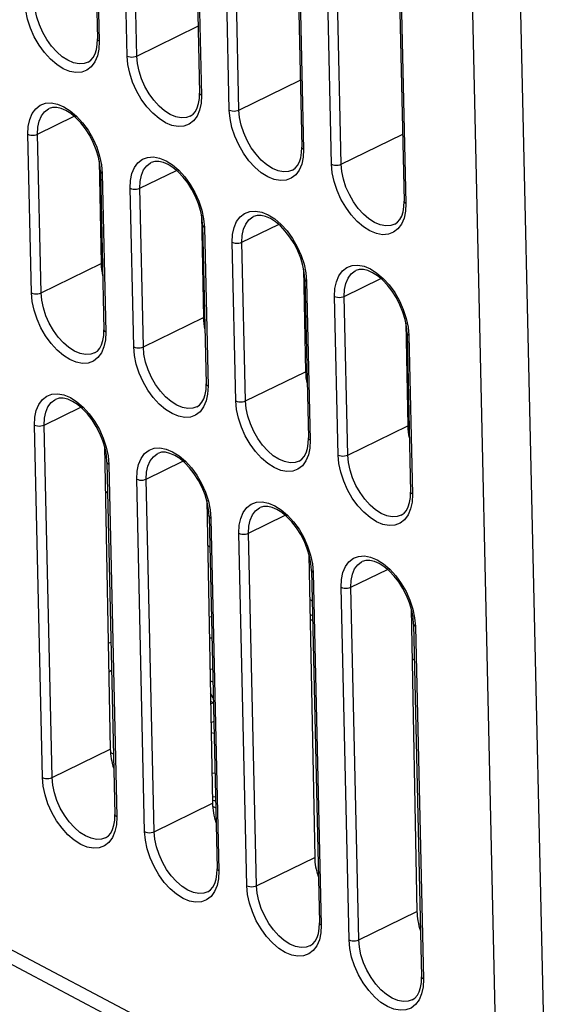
# Model space of a CAD drawing. Header units: millimetres. Extents: x -844 to -217, y -125 to 557.
# Tile 115 of 178: x -369 to -354, y 379 to 408. Entities that reach past the tile are written whole.
import ezdxf

# ---------------------------------------------------------------- set-up
doc = ezdxf.new("R2010")
doc.units = ezdxf.units.MM
doc.header["$LTSCALE"] = 23.1
doc.layers.add('R912005577_AM_0', color=7, linetype='CONTINUOUS')

msp = doc.modelspace()

# ---------------------------------------------------------------- linework, layer by layer
at = {"layer": 'R912005577_AM_0', "color": 7}
for p, q in [((-354.967, 371.737), (-356.149, 424.084)), ((-353.554, 371.735), (-354.736, 424.081)), ((-366.968, 415.5), (-366.793, 407.746)), ((-366.914, 415.433), (-366.739, 407.679)), ((-365.923, 407.246), (-366.098, 415)), ((-365.64, 407.246), (-365.815, 415)), ((-363.973, 413.915), (-363.798, 406.16)), ((-363.92, 413.848), (-363.745, 406.093)), ((-362.928, 405.661), (-363.103, 413.415)), ((-362.646, 405.661), (-362.821, 413.415)), ((-360.979, 412.329), (-360.804, 404.575)), ((-360.925, 412.262), (-360.75, 404.508)), ((-359.934, 404.076), (-360.109, 411.83)), ((-359.651, 404.075), (-359.826, 411.829)), ((-357.984, 410.744), (-357.809, 402.99)), ((-357.931, 410.677), (-357.756, 402.923)), ((-365.64, 407.246), (-363.85, 408.12)), ((-366.798, 407.582), (-366.793, 407.746)), ((-366.75, 407.449), (-366.792, 407.248)), ((-366.739, 407.679), (-366.75, 407.449)), ((-367.067, 407.069), (-366.986, 407.124)), ((-362.646, 405.661), (-360.856, 406.534)), ((-363.804, 405.997), (-363.798, 406.16)), ((-363.745, 406.093), (-363.756, 405.864)), ((-363.756, 405.864), (-363.798, 405.663)), ((-368.547, 404.954), (-367.474, 405.478)), ((-364.073, 405.483), (-363.991, 405.539)), ((-368.724, 400.302), (-368.829, 404.954)), ((-368.442, 400.301), (-368.547, 404.954)), ((-359.651, 404.075), (-357.861, 404.949)), ((-360.809, 404.412), (-360.804, 404.575)), ((-360.75, 404.508), (-360.761, 404.279)), ((-366.721, 404.067), (-366.762, 404.276)), ((-366.728, 404.309), (-366.675, 404.054)), ((-360.761, 404.279), (-360.803, 404.078)), ((-366.74, 404.166), (-366.684, 401.16)), ((-366.705, 403.869), (-366.721, 404.067)), ((-366.675, 404.054), (-366.652, 403.802)), ((-361.078, 403.898), (-360.997, 403.954)), ((-366.705, 403.869), (-366.6, 399.216)), ((-366.652, 403.802), (-366.547, 399.149)), ((-365.552, 403.369), (-364.479, 403.893)), ((-365.73, 398.717), (-365.835, 403.369)), ((-365.447, 398.716), (-365.552, 403.369)), ((-357.815, 402.827), (-357.809, 402.99)), ((-357.756, 402.923), (-357.767, 402.694)), ((-363.727, 402.481), (-363.767, 402.691)), ((-363.746, 402.58), (-363.689, 399.575)), ((-363.734, 402.724), (-363.68, 402.469)), ((-357.767, 402.694), (-357.809, 402.493)), ((-363.711, 402.283), (-363.727, 402.481)), ((-363.711, 402.283), (-363.606, 397.631)), ((-363.68, 402.469), (-363.657, 402.216)), ((-363.657, 402.216), (-363.552, 397.564)), ((-362.558, 401.783), (-361.485, 402.307)), ((-358.084, 402.313), (-358.002, 402.369)), ((-362.736, 397.132), (-362.841, 401.784)), ((-362.453, 397.131), (-362.558, 401.783)), ((-368.442, 400.301), (-366.684, 401.16)), ((-360.732, 400.896), (-360.773, 401.106)), ((-360.739, 401.138), (-360.686, 400.884)), ((-360.751, 400.995), (-360.695, 397.989)), ((-360.716, 400.698), (-360.732, 400.896)), ((-360.686, 400.884), (-360.663, 400.631)), ((-360.716, 400.698), (-360.611, 396.046)), ((-360.663, 400.631), (-360.558, 395.979)), ((-359.564, 400.198), (-358.491, 400.722)), ((-359.741, 395.546), (-359.846, 400.199)), ((-359.459, 395.546), (-359.564, 400.198)), ((-365.447, 398.716), (-363.689, 399.575)), ((-357.738, 399.311), (-357.778, 399.521)), ((-357.757, 399.41), (-357.7, 396.404)), ((-357.745, 399.553), (-357.691, 399.298)), ((-366.606, 399.053), (-366.6, 399.216)), ((-366.547, 399.149), (-366.558, 398.92)), ((-357.722, 399.113), (-357.738, 399.311)), ((-357.722, 399.113), (-357.617, 394.46)), ((-357.691, 399.298), (-357.668, 399.046)), ((-357.668, 399.046), (-357.563, 394.393)), ((-366.558, 398.92), (-366.6, 398.719)), ((-366.875, 398.539), (-366.793, 398.595)), ((-362.453, 397.131), (-360.695, 397.989)), ((-363.611, 397.467), (-363.606, 397.631)), ((-363.563, 397.335), (-363.605, 397.134)), ((-363.552, 397.564), (-363.563, 397.335)), ((-363.88, 396.954), (-363.799, 397.01)), ((-368.354, 396.424), (-367.281, 396.948)), ((-368.404, 386.086), (-368.637, 396.425)), ((-368.121, 386.086), (-368.354, 396.424)), ((-359.459, 395.546), (-357.7, 396.404)), ((-360.617, 395.882), (-360.611, 396.046)), ((-360.558, 395.979), (-360.569, 395.749)), ((-366.583, 395.793), (-366.416, 386.918)), ((-366.529, 395.537), (-366.569, 395.747)), ((-366.536, 395.779), (-366.482, 395.524)), ((-360.569, 395.749), (-360.611, 395.548)), ((-366.513, 395.339), (-366.529, 395.537)), ((-366.513, 395.339), (-366.279, 385)), ((-366.482, 395.524), (-366.459, 395.272)), ((-366.459, 395.272), (-366.226, 384.933)), ((-365.36, 394.839), (-364.287, 395.363)), ((-360.886, 395.369), (-360.804, 395.424)), ((-365.409, 384.501), (-365.642, 394.84)), ((-365.126, 384.5), (-365.36, 394.839)), ((-366.492, 394.44), (-366.558, 394.475)), ((-366.558, 394.475), (-366.492, 394.44)), ((-366.492, 394.44), (-366.558, 394.475)), ((-357.622, 394.297), (-357.617, 394.46)), ((-363.588, 394.208), (-363.421, 385.333)), ((-363.534, 393.952), (-363.575, 394.162)), ((-363.541, 394.194), (-363.488, 393.939)), ((-357.574, 394.164), (-357.616, 393.963)), ((-357.563, 394.393), (-357.574, 394.164)), ((-363.518, 393.754), (-363.534, 393.952)), ((-363.488, 393.939), (-363.465, 393.687)), ((-357.891, 393.783), (-357.81, 393.839)), ((-363.524, 393.766), (-363.579, 393.739)), ((-363.518, 393.754), (-363.285, 383.415)), ((-363.465, 393.687), (-363.231, 383.348)), ((-362.365, 393.254), (-361.293, 393.778)), ((-362.415, 382.916), (-362.648, 393.254)), ((-362.132, 382.915), (-362.365, 393.254)), ((-363.498, 392.855), (-363.563, 392.89)), ((-363.563, 392.89), (-363.498, 392.855)), ((-363.498, 392.855), (-363.563, 392.89)), ((-360.594, 392.622), (-360.427, 383.748)), ((-360.54, 392.367), (-360.58, 392.576)), ((-360.547, 392.609), (-360.493, 392.354)), ((-360.524, 392.169), (-360.54, 392.367)), ((-360.524, 392.169), (-360.29, 381.83)), ((-360.493, 392.354), (-360.47, 392.102)), ((-360.47, 392.102), (-360.237, 381.763)), ((-359.371, 391.669), (-358.298, 392.193)), ((-359.42, 381.33), (-359.654, 391.669)), ((-359.138, 381.33), (-359.371, 391.669)), ((-360.503, 391.27), (-360.569, 391.305)), ((-360.569, 391.305), (-360.503, 391.27)), ((-360.503, 391.27), (-360.569, 391.305)), ((-357.599, 391.037), (-357.432, 382.163)), ((-357.545, 390.781), (-357.586, 390.991)), ((-357.552, 391.024), (-357.499, 390.769)), ((-363.451, 390.796), (-363.524, 390.791)), ((-360.494, 390.859), (-360.56, 390.827)), ((-360.558, 390.729), (-360.49, 390.693)), ((-357.529, 390.583), (-357.545, 390.781)), ((-357.499, 390.769), (-357.476, 390.516)), ((-357.529, 390.583), (-357.296, 380.245)), ((-357.476, 390.516), (-357.242, 380.178)), ((-363.512, 390.181), (-363.438, 390.186)), ((-366.393, 390.055), (-366.474, 390.016)), ((-357.571, 389.54), (-357.506, 389.572)), ((-366.458, 389.192), (-366.375, 389.233)), ((-363.495, 389.264), (-363.417, 389.277)), ((-363.408, 388.884), (-363.489, 388.926)), ((-363.398, 388.417), (-363.482, 388.564)), ((-363.477, 388.324), (-363.396, 388.281)), ((-363.396, 388.281), (-363.476, 388.242)), ((-363.382, 387.734), (-363.466, 387.693)), ((-363.46, 387.404), (-363.375, 387.391)), ((-368.121, 386.086), (-366.416, 386.918)), ((-366.319, 386.778), (-366.407, 386.824)), ((-363.438, 386.222), (-363.348, 386.214)), ((-363.425, 385.532), (-363.332, 385.524)), ((-365.126, 384.5), (-363.421, 385.333)), ((-363.314, 385.187), (-363.413, 385.239)), ((-366.285, 384.837), (-366.279, 385)), ((-366.226, 384.933), (-366.237, 384.704)), ((-366.237, 384.704), (-366.279, 384.503)), ((-366.554, 384.323), (-366.472, 384.379)), ((-362.132, 382.915), (-360.427, 383.748)), ((-363.29, 383.252), (-363.285, 383.415)), ((-363.231, 383.348), (-363.242, 383.119)), ((-363.242, 383.119), (-363.284, 382.918)), ((-365.215, 378.865), (-372.701, 382.828)), ((-363.559, 382.738), (-363.478, 382.794)), ((-372.351, 382.217), (-365.545, 378.614)), ((-359.138, 381.33), (-357.432, 382.163)), ((-360.296, 381.666), (-360.29, 381.83)), ((-360.237, 381.763), (-360.248, 381.534)), ((-360.248, 381.534), (-360.29, 381.333)), ((-360.565, 381.153), (-360.483, 381.208)), ((-357.301, 380.081), (-357.296, 380.245)), ((-357.242, 380.178), (-357.253, 379.948)), ((-357.253, 379.948), (-357.295, 379.747)), ((-357.571, 379.567), (-357.489, 379.623))]:
    msp.add_line(p, q, dxfattribs=at)
for points in [[(-366.792, 407.248), (-366.867, 407.072), (-366.971, 406.931), (-367.101, 406.831), (-367.252, 406.774), (-367.422, 406.763), (-367.604, 406.796), (-367.792, 406.875), (-367.982, 406.994), (-368.167, 407.153), (-368.342, 407.345), (-368.501, 407.566), (-368.641, 407.807), (-368.754, 408.063), (-368.84, 408.324), (-368.894, 408.579), (-368.917, 408.831)], [(-367.067, 407.069), (-367.182, 407.03), (-367.33, 407.021), (-367.489, 407.051), (-367.654, 407.12), (-367.82, 407.226), (-367.982, 407.366), (-368.134, 407.534), (-368.273, 407.727), (-368.394, 407.938), (-368.493, 408.16), (-368.568, 408.388), (-368.615, 408.614), (-368.634, 408.831)], [(-366.739, 407.679), (-366.769, 407.7), (-366.788, 407.724), (-366.793, 407.746)], [(-366.986, 407.124), (-366.916, 407.206), (-366.862, 407.31), (-366.822, 407.435), (-366.798, 407.582)], [(-365.923, 407.246), (-365.882, 407.23), (-365.835, 407.22), (-365.783, 407.216), (-365.731, 407.22), (-365.683, 407.23), (-365.64, 407.246)], [(-363.798, 405.663), (-363.873, 405.487), (-363.976, 405.346), (-364.106, 405.246), (-364.258, 405.189), (-364.427, 405.178), (-364.609, 405.211), (-364.798, 405.289), (-364.988, 405.409), (-365.173, 405.568), (-365.348, 405.76), (-365.507, 405.981), (-365.646, 406.222), (-365.76, 406.478), (-365.846, 406.739), (-365.9, 406.994), (-365.923, 407.246)], [(-364.073, 405.483), (-364.187, 405.445), (-364.336, 405.435), (-364.495, 405.466), (-364.66, 405.535), (-364.826, 405.641), (-364.987, 405.78), (-365.14, 405.949), (-365.279, 406.142), (-365.4, 406.352), (-365.499, 406.575), (-365.573, 406.803), (-365.621, 407.029), (-365.64, 407.246)], [(-363.991, 405.539), (-363.922, 405.62), (-363.867, 405.724), (-363.827, 405.85), (-363.804, 405.997)], [(-363.745, 406.093), (-363.775, 406.114), (-363.793, 406.139), (-363.798, 406.16)], [(-368.829, 404.954), (-368.819, 405.184), (-368.776, 405.385), (-368.702, 405.561), (-368.598, 405.702), (-368.468, 405.802), (-368.317, 405.859), (-368.147, 405.87), (-367.965, 405.837), (-367.776, 405.758)], [(-368.547, 404.954), (-368.537, 405.156), (-368.499, 405.336), (-368.433, 405.489), (-368.341, 405.611), (-368.227, 405.698), (-368.208, 405.708)], [(-366.762, 404.276), (-366.825, 404.492), (-366.912, 404.707), (-367.018, 404.914), (-367.141, 405.108), (-367.277, 405.283), (-367.421, 405.434), (-367.568, 405.556), (-367.714, 405.649), (-367.854, 405.71), (-367.985, 405.74), (-368.104, 405.739), (-368.208, 405.708)], [(-367.776, 405.758), (-367.587, 405.639), (-367.401, 405.48), (-367.226, 405.288), (-367.067, 405.067), (-366.928, 404.826), (-366.814, 404.57), (-366.728, 404.309)], [(-362.928, 405.661), (-362.888, 405.645), (-362.84, 405.635), (-362.789, 405.631), (-362.737, 405.634), (-362.688, 405.644), (-362.646, 405.661)], [(-360.803, 404.078), (-360.878, 403.902), (-360.982, 403.76), (-361.112, 403.661), (-361.263, 403.604), (-361.433, 403.592), (-361.615, 403.626), (-361.803, 403.704), (-361.993, 403.824), (-362.178, 403.983), (-362.353, 404.175), (-362.513, 404.396), (-362.652, 404.637), (-362.765, 404.892), (-362.852, 405.154), (-362.905, 405.409), (-362.928, 405.661)], [(-361.078, 403.898), (-361.193, 403.859), (-361.341, 403.85), (-361.5, 403.881), (-361.666, 403.95), (-361.831, 404.056), (-361.993, 404.195), (-362.146, 404.364), (-362.284, 404.556), (-362.405, 404.767), (-362.504, 404.99), (-362.579, 405.218), (-362.626, 405.443), (-362.646, 405.661)], [(-368.829, 404.954), (-368.789, 404.938), (-368.742, 404.928), (-368.69, 404.924), (-368.638, 404.928), (-368.589, 404.938), (-368.547, 404.954)], [(-360.75, 404.508), (-360.781, 404.529), (-360.799, 404.554), (-360.804, 404.575)], [(-365.835, 403.369), (-365.824, 403.598), (-365.782, 403.799), (-365.707, 403.975), (-365.604, 404.117), (-365.474, 404.217), (-365.322, 404.274), (-365.152, 404.285), (-364.971, 404.252), (-364.782, 404.173)], [(-360.997, 403.954), (-360.928, 404.035), (-360.873, 404.139), (-360.833, 404.265), (-360.809, 404.412)], [(-365.552, 403.369), (-365.543, 403.57), (-365.504, 403.751), (-365.438, 403.904), (-365.347, 404.026), (-365.233, 404.113), (-365.214, 404.122)], [(-363.767, 402.691), (-363.831, 402.907), (-363.917, 403.122), (-364.024, 403.329), (-364.147, 403.523), (-364.282, 403.698), (-364.427, 403.849), (-364.574, 403.971), (-364.72, 404.064), (-364.859, 404.125), (-364.99, 404.155), (-365.11, 404.154), (-365.214, 404.122)], [(-364.782, 404.173), (-364.592, 404.054), (-364.407, 403.895), (-364.232, 403.703), (-364.073, 403.482), (-363.934, 403.241), (-363.82, 402.985), (-363.734, 402.724)], [(-359.934, 404.076), (-359.893, 404.06), (-359.846, 404.049), (-359.795, 404.046), (-359.743, 404.049), (-359.694, 404.059), (-359.651, 404.075)], [(-357.809, 402.493), (-357.884, 402.317), (-357.987, 402.175), (-358.117, 402.076), (-358.269, 402.018), (-358.438, 402.007), (-358.62, 402.04), (-358.809, 402.119), (-358.999, 402.239), (-359.184, 402.398), (-359.359, 402.59), (-359.518, 402.81), (-359.657, 403.052), (-359.771, 403.307), (-359.857, 403.569), (-359.911, 403.823), (-359.934, 404.076)], [(-358.084, 402.313), (-358.198, 402.274), (-358.347, 402.265), (-358.506, 402.296), (-358.671, 402.365), (-358.837, 402.471), (-358.999, 402.61), (-359.151, 402.779), (-359.29, 402.971), (-359.411, 403.182), (-359.51, 403.405), (-359.584, 403.632), (-359.632, 403.858), (-359.651, 404.075)], [(-366.652, 403.802), (-366.682, 403.823), (-366.7, 403.847), (-366.705, 403.869)], [(-365.835, 403.369), (-365.795, 403.353), (-365.747, 403.343), (-365.696, 403.339), (-365.644, 403.343), (-365.595, 403.353), (-365.552, 403.369)], [(-358.002, 402.369), (-357.933, 402.45), (-357.878, 402.554), (-357.838, 402.68), (-357.815, 402.827)], [(-357.756, 402.923), (-357.786, 402.944), (-357.804, 402.969), (-357.809, 402.99)], [(-362.841, 401.784), (-362.83, 402.013), (-362.788, 402.214), (-362.713, 402.39), (-362.609, 402.532), (-362.479, 402.632), (-362.328, 402.689), (-362.158, 402.7), (-361.976, 402.667), (-361.787, 402.588)], [(-362.558, 401.783), (-362.548, 401.985), (-362.51, 402.166), (-362.444, 402.319), (-362.353, 402.441), (-362.239, 402.527), (-362.22, 402.537)], [(-360.773, 401.106), (-360.837, 401.322), (-360.923, 401.536), (-361.029, 401.744), (-361.152, 401.938), (-361.288, 402.113), (-361.432, 402.263), (-361.579, 402.386), (-361.725, 402.478), (-361.865, 402.54), (-361.996, 402.57), (-362.116, 402.569), (-362.22, 402.537)], [(-361.787, 402.588), (-361.598, 402.468), (-361.413, 402.309), (-361.238, 402.117), (-361.078, 401.897), (-360.939, 401.655), (-360.825, 401.4), (-360.739, 401.138)], [(-363.657, 402.216), (-363.688, 402.237), (-363.706, 402.262), (-363.711, 402.283)], [(-362.841, 401.784), (-362.8, 401.768), (-362.753, 401.758), (-362.701, 401.754), (-362.649, 401.757), (-362.601, 401.767), (-362.558, 401.783)], [(-359.846, 400.199), (-359.835, 400.428), (-359.793, 400.629), (-359.718, 400.805), (-359.615, 400.947), (-359.485, 401.046), (-359.333, 401.103), (-359.164, 401.115), (-358.982, 401.081), (-358.793, 401.003)], [(-359.564, 400.198), (-359.554, 400.4), (-359.515, 400.58), (-359.45, 400.734), (-359.358, 400.856), (-359.244, 400.942), (-359.225, 400.952)], [(-357.778, 399.521), (-357.842, 399.736), (-357.928, 399.951), (-358.035, 400.159), (-358.158, 400.353), (-358.294, 400.527), (-358.438, 400.678), (-358.585, 400.801), (-358.731, 400.893), (-358.871, 400.954), (-359.002, 400.985), (-359.121, 400.984), (-359.225, 400.952)], [(-358.793, 401.003), (-358.603, 400.883), (-358.418, 400.724), (-358.243, 400.532), (-358.084, 400.311), (-357.945, 400.07), (-357.831, 399.815), (-357.745, 399.553)], [(-360.663, 400.631), (-360.693, 400.652), (-360.711, 400.677), (-360.716, 400.698)], [(-368.724, 400.302), (-368.684, 400.286), (-368.637, 400.276), (-368.585, 400.272), (-368.533, 400.275), (-368.484, 400.285), (-368.442, 400.301)], [(-366.6, 398.719), (-366.675, 398.543), (-366.778, 398.401), (-366.908, 398.302), (-367.06, 398.244), (-367.229, 398.233), (-367.411, 398.266), (-367.6, 398.345), (-367.79, 398.465), (-367.975, 398.624), (-368.15, 398.816), (-368.309, 399.036), (-368.448, 399.278), (-368.562, 399.533), (-368.648, 399.795), (-368.702, 400.049), (-368.724, 400.302)], [(-366.875, 398.539), (-366.989, 398.5), (-367.138, 398.491), (-367.297, 398.522), (-367.462, 398.591), (-367.628, 398.697), (-367.789, 398.836), (-367.942, 399.005), (-368.081, 399.197), (-368.201, 399.408), (-368.301, 399.631), (-368.375, 399.858), (-368.423, 400.084), (-368.442, 400.301)], [(-359.846, 400.199), (-359.806, 400.183), (-359.758, 400.172), (-359.707, 400.169), (-359.655, 400.172), (-359.606, 400.182), (-359.564, 400.198)], [(-366.793, 398.595), (-366.724, 398.676), (-366.669, 398.78), (-366.629, 398.906), (-366.606, 399.053)], [(-366.547, 399.149), (-366.577, 399.17), (-366.595, 399.195), (-366.6, 399.216)], [(-357.668, 399.046), (-357.699, 399.067), (-357.717, 399.092), (-357.722, 399.113)], [(-365.73, 398.717), (-365.69, 398.701), (-365.642, 398.69), (-365.591, 398.687), (-365.539, 398.69), (-365.49, 398.7), (-365.447, 398.716)], [(-363.605, 397.134), (-363.68, 396.958), (-363.784, 396.816), (-363.914, 396.716), (-364.065, 396.659), (-364.235, 396.648), (-364.417, 396.681), (-364.605, 396.76), (-364.795, 396.88), (-364.98, 397.039), (-365.155, 397.231), (-365.314, 397.451), (-365.454, 397.693), (-365.567, 397.948), (-365.653, 398.209), (-365.707, 398.464), (-365.73, 398.717)], [(-363.88, 396.954), (-363.995, 396.915), (-364.143, 396.906), (-364.302, 396.936), (-364.467, 397.006), (-364.633, 397.112), (-364.795, 397.251), (-364.947, 397.419), (-365.086, 397.612), (-365.207, 397.823), (-365.306, 398.046), (-365.381, 398.273), (-365.428, 398.499), (-365.447, 398.716)], [(-363.552, 397.564), (-363.582, 397.585), (-363.601, 397.609), (-363.606, 397.631)], [(-368.637, 396.425), (-368.626, 396.654), (-368.584, 396.855), (-368.509, 397.031), (-368.405, 397.173), (-368.276, 397.272), (-368.124, 397.33), (-367.954, 397.341), (-367.773, 397.308), (-367.584, 397.229)], [(-363.799, 397.01), (-363.729, 397.091), (-363.675, 397.195), (-363.635, 397.32), (-363.611, 397.467)], [(-368.354, 396.424), (-368.345, 396.626), (-368.306, 396.806), (-368.24, 396.96), (-368.149, 397.082), (-368.035, 397.168), (-368.016, 397.178)], [(-366.569, 395.747), (-366.633, 395.962), (-366.719, 396.177), (-366.825, 396.385), (-366.949, 396.579), (-367.084, 396.754), (-367.228, 396.904), (-367.375, 397.027), (-367.522, 397.119), (-367.661, 397.18), (-367.792, 397.211), (-367.912, 397.21), (-368.016, 397.178)], [(-367.584, 397.229), (-367.394, 397.109), (-367.209, 396.95), (-367.034, 396.758), (-366.875, 396.538), (-366.736, 396.296), (-366.622, 396.041), (-366.536, 395.779)], [(-362.736, 397.132), (-362.695, 397.115), (-362.648, 397.105), (-362.596, 397.102), (-362.544, 397.105), (-362.496, 397.115), (-362.453, 397.131)], [(-360.611, 395.548), (-360.686, 395.373), (-360.789, 395.231), (-360.919, 395.131), (-361.071, 395.074), (-361.24, 395.063), (-361.422, 395.096), (-361.611, 395.175), (-361.801, 395.294), (-361.986, 395.453), (-362.161, 395.645), (-362.32, 395.866), (-362.459, 396.107), (-362.573, 396.363), (-362.659, 396.624), (-362.713, 396.879), (-362.736, 397.132)], [(-360.886, 395.369), (-361, 395.33), (-361.149, 395.321), (-361.308, 395.351), (-361.473, 395.42), (-361.639, 395.526), (-361.8, 395.666), (-361.953, 395.834), (-362.092, 396.027), (-362.213, 396.238), (-362.312, 396.46), (-362.386, 396.688), (-362.434, 396.914), (-362.453, 397.131)], [(-368.637, 396.425), (-368.597, 396.409), (-368.549, 396.398), (-368.498, 396.395), (-368.446, 396.398), (-368.397, 396.408), (-368.354, 396.424)], [(-360.804, 395.424), (-360.735, 395.506), (-360.68, 395.61), (-360.64, 395.735), (-360.617, 395.882)], [(-360.558, 395.979), (-360.588, 396), (-360.606, 396.024), (-360.611, 396.046)], [(-365.642, 394.84), (-365.632, 395.069), (-365.589, 395.27), (-365.515, 395.446), (-365.411, 395.588), (-365.281, 395.687), (-365.13, 395.744), (-364.96, 395.756), (-364.778, 395.722), (-364.589, 395.644)], [(-365.36, 394.839), (-365.35, 395.041), (-365.312, 395.221), (-365.246, 395.375), (-365.154, 395.496), (-365.04, 395.583), (-365.021, 395.593)], [(-363.575, 394.162), (-363.639, 394.377), (-363.725, 394.592), (-363.831, 394.8), (-363.954, 394.994), (-364.09, 395.168), (-364.234, 395.319), (-364.381, 395.441), (-364.527, 395.534), (-364.667, 395.595), (-364.798, 395.625), (-364.917, 395.625), (-365.021, 395.593)], [(-364.589, 395.644), (-364.4, 395.524), (-364.214, 395.365), (-364.039, 395.173), (-363.88, 394.952), (-363.741, 394.711), (-363.627, 394.455), (-363.541, 394.194)], [(-366.459, 395.272), (-366.489, 395.293), (-366.508, 395.318), (-366.513, 395.339)], [(-359.741, 395.546), (-359.701, 395.53), (-359.653, 395.52), (-359.602, 395.516), (-359.55, 395.52), (-359.501, 395.53), (-359.459, 395.546)], [(-357.616, 393.963), (-357.691, 393.787), (-357.795, 393.646), (-357.925, 393.546), (-358.076, 393.489), (-358.246, 393.478), (-358.428, 393.511), (-358.616, 393.589), (-358.806, 393.709), (-358.991, 393.868), (-359.166, 394.06), (-359.326, 394.281), (-359.465, 394.522), (-359.578, 394.778), (-359.665, 395.039), (-359.718, 395.294), (-359.741, 395.546)], [(-357.891, 393.783), (-358.006, 393.745), (-358.154, 393.735), (-358.313, 393.766), (-358.479, 393.835), (-358.644, 393.941), (-358.806, 394.08), (-358.959, 394.249), (-359.097, 394.442), (-359.218, 394.652), (-359.317, 394.875), (-359.392, 395.103), (-359.439, 395.329), (-359.459, 395.546)], [(-365.642, 394.84), (-365.602, 394.823), (-365.555, 394.813), (-365.503, 394.81), (-365.451, 394.813), (-365.402, 394.823), (-365.36, 394.839)], [(-357.563, 394.393), (-357.594, 394.415), (-357.612, 394.439), (-357.617, 394.46)], [(-362.648, 393.254), (-362.637, 393.484), (-362.595, 393.685), (-362.52, 393.861), (-362.417, 394.002), (-362.287, 394.102), (-362.135, 394.159), (-361.965, 394.17), (-361.784, 394.137), (-361.595, 394.059)], [(-357.81, 393.839), (-357.741, 393.92), (-357.686, 394.024), (-357.646, 394.15), (-357.622, 394.297)], [(-362.365, 393.254), (-362.356, 393.456), (-362.317, 393.636), (-362.251, 393.789), (-362.16, 393.911), (-362.046, 393.998), (-362.027, 394.008)], [(-360.58, 392.576), (-360.644, 392.792), (-360.73, 393.007), (-360.837, 393.214), (-360.96, 393.408), (-361.095, 393.583), (-361.24, 393.734), (-361.387, 393.856), (-361.533, 393.949), (-361.672, 394.01), (-361.803, 394.04), (-361.923, 394.039), (-362.027, 394.008)], [(-361.595, 394.059), (-361.405, 393.939), (-361.22, 393.78), (-361.045, 393.588), (-360.886, 393.367), (-360.747, 393.126), (-360.633, 392.87), (-360.547, 392.609)], [(-363.465, 393.687), (-363.495, 393.708), (-363.513, 393.732), (-363.518, 393.754)], [(-362.648, 393.254), (-362.608, 393.238), (-362.56, 393.228), (-362.509, 393.224), (-362.457, 393.228), (-362.408, 393.238), (-362.365, 393.254)], [(-359.654, 391.669), (-359.643, 391.898), (-359.601, 392.099), (-359.526, 392.275), (-359.422, 392.417), (-359.292, 392.517), (-359.141, 392.574), (-358.971, 392.585), (-358.789, 392.552), (-358.6, 392.473)], [(-359.371, 391.669), (-359.361, 391.871), (-359.323, 392.051), (-359.257, 392.204), (-359.166, 392.326), (-359.052, 392.413), (-359.033, 392.422)], [(-357.586, 390.991), (-357.65, 391.207), (-357.736, 391.422), (-357.842, 391.629), (-357.965, 391.823), (-358.101, 391.998), (-358.245, 392.149), (-358.392, 392.271), (-358.538, 392.364), (-358.678, 392.425), (-358.809, 392.455), (-358.929, 392.454), (-359.033, 392.422)], [(-358.6, 392.473), (-358.411, 392.354), (-358.226, 392.195), (-358.051, 392.003), (-357.891, 391.782), (-357.752, 391.541), (-357.638, 391.285), (-357.552, 391.024)], [(-360.47, 392.102), (-360.501, 392.123), (-360.519, 392.147), (-360.524, 392.169)], [(-359.654, 391.669), (-359.613, 391.653), (-359.566, 391.643), (-359.514, 391.639), (-359.462, 391.643), (-359.414, 391.653), (-359.371, 391.669)], [(-357.476, 390.516), (-357.506, 390.537), (-357.524, 390.562), (-357.529, 390.583)], [(-368.404, 386.086), (-368.363, 386.07), (-368.316, 386.06), (-368.264, 386.056), (-368.212, 386.059), (-368.163, 386.069), (-368.121, 386.086)], [(-366.279, 384.503), (-366.354, 384.327), (-366.457, 384.185), (-366.587, 384.086), (-366.739, 384.029), (-366.908, 384.017), (-367.09, 384.051), (-367.279, 384.129), (-367.469, 384.249), (-367.654, 384.408), (-367.829, 384.6), (-367.988, 384.821), (-368.127, 385.062), (-368.241, 385.317), (-368.327, 385.579), (-368.381, 385.834), (-368.404, 386.086)], [(-366.554, 384.323), (-366.668, 384.284), (-366.817, 384.275), (-366.976, 384.306), (-367.141, 384.375), (-367.307, 384.481), (-367.468, 384.62), (-367.621, 384.789), (-367.76, 384.981), (-367.881, 385.192), (-367.98, 385.415), (-368.054, 385.643), (-368.102, 385.868), (-368.121, 386.086)], [(-363.423, 385.42), (-363.369, 385.414), (-363.33, 385.411)], [(-366.226, 384.933), (-366.256, 384.954), (-366.274, 384.979), (-366.279, 385)], [(-366.472, 384.379), (-366.403, 384.46), (-366.348, 384.564), (-366.308, 384.69), (-366.285, 384.837)], [(-365.409, 384.501), (-365.369, 384.485), (-365.321, 384.474), (-365.27, 384.471), (-365.218, 384.474), (-365.169, 384.484), (-365.126, 384.5)], [(-363.284, 382.918), (-363.359, 382.742), (-363.463, 382.6), (-363.593, 382.5), (-363.744, 382.443), (-363.914, 382.432), (-364.096, 382.465), (-364.284, 382.544), (-364.474, 382.664), (-364.659, 382.823), (-364.834, 383.015), (-364.994, 383.235), (-365.133, 383.477), (-365.246, 383.732), (-365.332, 383.994), (-365.386, 384.248), (-365.409, 384.501)], [(-363.559, 382.738), (-363.674, 382.699), (-363.822, 382.69), (-363.981, 382.72), (-364.146, 382.79), (-364.312, 382.896), (-364.474, 383.035), (-364.627, 383.204), (-364.765, 383.396), (-364.886, 383.607), (-364.985, 383.83), (-365.06, 384.057), (-365.107, 384.283), (-365.126, 384.5)], [(-363.478, 382.794), (-363.408, 382.875), (-363.354, 382.979), (-363.314, 383.105), (-363.29, 383.252)], [(-363.231, 383.348), (-363.262, 383.369), (-363.28, 383.394), (-363.285, 383.415)], [(-362.415, 382.916), (-362.374, 382.899), (-362.327, 382.889), (-362.275, 382.886), (-362.224, 382.889), (-362.175, 382.899), (-362.132, 382.915)], [(-360.29, 381.333), (-360.365, 381.157), (-360.468, 381.015), (-360.598, 380.915), (-360.75, 380.858), (-360.919, 380.847), (-361.101, 380.88), (-361.29, 380.959), (-361.48, 381.078), (-361.665, 381.237), (-361.84, 381.429), (-361.999, 381.65), (-362.138, 381.891), (-362.252, 382.147), (-362.338, 382.408), (-362.392, 382.663), (-362.415, 382.916)], [(-360.565, 381.153), (-360.679, 381.114), (-360.828, 381.105), (-360.987, 381.135), (-361.152, 381.205), (-361.318, 381.31), (-361.48, 381.45), (-361.632, 381.618), (-361.771, 381.811), (-361.892, 382.022), (-361.991, 382.244), (-362.065, 382.472), (-362.113, 382.698), (-362.132, 382.915)], [(-360.237, 381.763), (-360.267, 381.784), (-360.285, 381.808), (-360.29, 381.83)], [(-360.483, 381.208), (-360.414, 381.29), (-360.359, 381.394), (-360.319, 381.519), (-360.296, 381.666)], [(-359.42, 381.33), (-359.38, 381.314), (-359.333, 381.304), (-359.281, 381.3), (-359.229, 381.304), (-359.18, 381.314), (-359.138, 381.33)], [(-357.295, 379.747), (-357.37, 379.571), (-357.474, 379.43), (-357.604, 379.33), (-357.755, 379.273), (-357.925, 379.262), (-358.107, 379.295), (-358.296, 379.373), (-358.485, 379.493), (-358.67, 379.652), (-358.845, 379.844), (-359.005, 380.065), (-359.144, 380.306), (-359.258, 380.562), (-359.344, 380.823), (-359.397, 381.078), (-359.42, 381.33)], [(-357.571, 379.567), (-357.685, 379.529), (-357.833, 379.52), (-357.993, 379.55), (-358.158, 379.619), (-358.323, 379.725), (-358.485, 379.865), (-358.638, 380.033), (-358.776, 380.226), (-358.897, 380.437), (-358.996, 380.659), (-359.071, 380.887), (-359.118, 381.113), (-359.138, 381.33)], [(-357.489, 379.623), (-357.42, 379.704), (-357.365, 379.808), (-357.325, 379.934), (-357.301, 380.081)], [(-357.242, 380.178), (-357.273, 380.199), (-357.291, 380.223), (-357.296, 380.245)]]:
    msp.add_lwpolyline(points, dxfattribs=at)
for centre, end_param in [((-365.731, 400.655), 1.185553), ((-362.737, 399.07), 1.185553), ((-359.742, 397.485), 1.185553), ((-356.748, 395.9), 1.185553), ((-365.463, 386.414), 1.346314), ((-362.468, 384.829), 1.346314), ((-359.474, 383.243), 1.346314), ((-356.479, 381.658), 1.346314)]:
    msp.add_ellipse(centre, major_axis=(-0.609, 1.261), ratio=0.581544, start_param=0.901506, end_param=end_param, dxfattribs=at)

doc.saveas('drawing.dxf')
